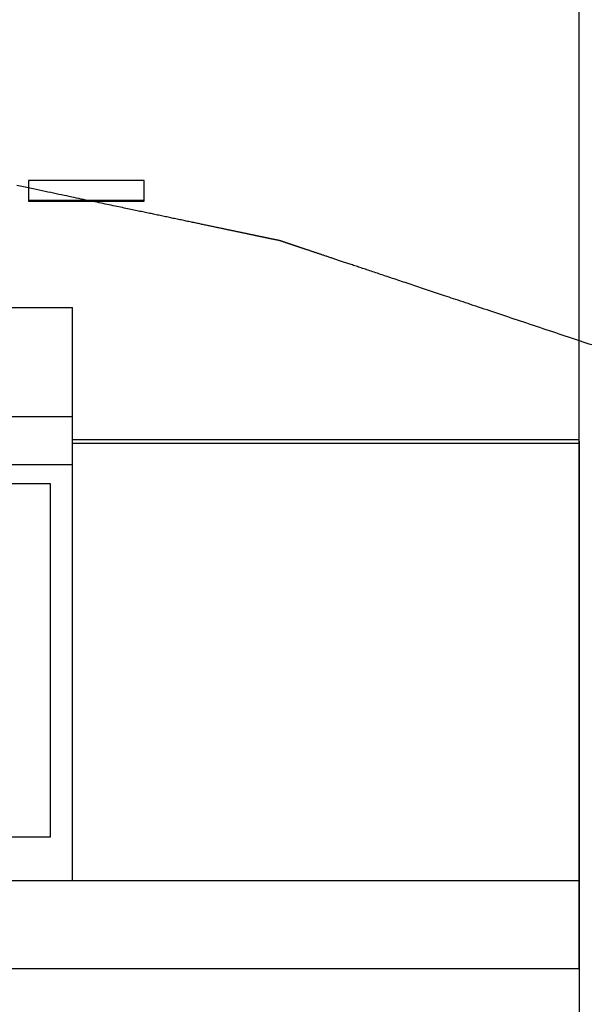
# Model space of a CAD drawing. Extents: x 0 to 841, y 0 to 594.
# Tile 68 of 129: x 494 to 507, y 235 to 257. Entities that reach past the tile are written whole.
import ezdxf

# ---------------------------------------------------------------- set-up
doc = ezdxf.new("R2010")
doc.units = 0
doc.header["$LTSCALE"] = 46.255
doc.header["$MEASUREMENT"] = 0
doc.header["$PDMODE"] = 3
doc.header["$PDSIZE"] = 0.3125
doc.layers.get('0').update_dxf_attribs({"linetype": 'CONTINUOUS'})
doc.layers.get('DEFPOINTS').update_dxf_attribs({"linetype": 'CONTINUOUS'})
doc.styles.get("Standard").update_dxf_attribs({"font": 'trium.ttf.shx'})
doc.dimstyles.new('DIMSTYLE_1', dxfattribs={"dimtxt": 2.2, "dimasz": 1, "dimexe": 0.18, "dimexo": 0.0625, "dimgap": 0.09, "dimtad": 1, "dimzin": 0, "dimtxsty": 'STANDARD', "dimblk": '_ARROW_FILLED', "dimcen": 0.09, "dimazin": 3, "dimtp": 0.01, "dimtfac": 1, "dimtdec": 4, "dimtix": 1, "dimtmove": 0, "dimatfit": 3, "dimtolj": 1, "dimtzin": 0})

# ---------------------------------------------------------------- blocks, each defined once
blk = doc.blocks.new('_ARROW_FILLED')
at = {"linetype": 'BYBLOCK'}
blk.add_hatch(color=0, dxfattribs=at).paths.add_polyline_path([(0, 0), (-1, 0.25), (-1, -0.25)], flags=0)
at = {"color": 0, "linetype": 'BYBLOCK'}
blk.add_lwpolyline([(0, 0), (-1, 0.25), (-1, -0.25), (-1, -0.25)], close=True, dxfattribs=at)
blk = doc.blocks.new('*D9')
at = {"color": 0}
for p, q in [((331.945, 247.769), (331.945, 199.586)), ((506.945, 247.769), (506.945, 199.586)), ((332.945, 199.766), (505.945, 199.766))]:
    blk.add_line(p, q, dxfattribs=at)
at = {"layer": 'DEFPOINTS', "color": 0}
for p in [(331.945, 247.831), (506.945, 247.831), (506.945, 199.766)]:
    blk.add_point(p, dxfattribs=at)
at = {"color": 0, "rotation": 180}
blk.add_blockref('_ARROW_FILLED', (331.945, 199.766), dxfattribs=at)
at = {"color": 0}
blk.add_blockref('_ARROW_FILLED', (506.945, 199.766), dxfattribs=at)
at = {"color": 0, "insert": (416.915, 201.416), "char_height": 2.2, "attachment_point": 5}
blk.add_mtext('\\A1;175.00', dxfattribs=at)

msp = doc.modelspace()

# ---------------------------------------------------------------- linework, layer by layer
at = {"color": 7, "linetype": 'CONTINUOUS'}
for p, q in [((506.9454, 235.8013), (506.9454, 359.8013)), ((497.0704, 253.6803), (494.4454, 253.6803)), ((494.4454, 253.6803), (494.4454, 253.2154)), ((497.0704, 253.2154), (497.0704, 253.6803)), ((494.4454, 253.2399), (497.0704, 253.2399)), ((494.4454, 253.2154), (497.0704, 253.2154)), ((467.4454, 250.8013), (495.4454, 250.8013)), ((495.4454, 237.8013), (495.4454, 250.8013)), ((494.9454, 246.8013), (467.9454, 246.8013)), ((494.9454, 238.8013), (494.9454, 246.8013)), ((467.9454, 238.8013), (494.9454, 238.8013)), ((506.9454, 237.8013), (495.4454, 237.8013)), ((506.9454, 235.8013), (331.9454, 235.8013))]:
    msp.add_line(p, q, dxfattribs=at)
at = {"color": 9, "linetype": 'CONTINUOUS'}
for p, q in [((467.4454, 248.3314), (495.4454, 248.3314)), ((506.9454, 247.7996), (495.4454, 247.7996)), ((506.9454, 247.7174), (495.4454, 247.7174)), ((467.4454, 247.2442), (495.4454, 247.2442)), ((495.4454, 237.8013), (467.4454, 237.8013))]:
    msp.add_line(p, q, dxfattribs=at)
at = {"color": 2, "linetype": 'CONTINUOUS'}
msp.add_lwpolyline([(507.2298, 249.952), (507.1664, 249.9731), (507.1021, 249.9946), (507.0368, 250.0164), (506.9705, 250.0386), (506.9033, 250.061), (506.8353, 250.0837), (506.7665, 250.1067), (506.6969, 250.1299), (506.6268, 250.1534), (506.556, 250.177), (506.4847, 250.2008), (506.413, 250.2248), (506.3409, 250.2489), (506.2684, 250.2731), (506.1957, 250.2974), (506.1228, 250.3217), (506.0498, 250.3461), (505.9767, 250.3705), (505.9036, 250.395), (505.8305, 250.4194), (505.7576, 250.4437), (505.6849, 250.468), (505.6125, 250.4922), (505.5403, 250.5163), (505.4686, 250.5402), (505.3973, 250.5641), (505.3266, 250.5877), (505.2564, 250.6111), (505.1869, 250.6344), (505.1181, 250.6573), (505.05, 250.6801), (504.9828, 250.7025), (504.9166, 250.7247), (504.8513, 250.7465), (504.7869, 250.768), (504.7236, 250.7891), (504.6612, 250.81), (504.5998, 250.8305), (504.5393, 250.8507), (504.4799, 250.8705), (504.4214, 250.8901), (504.3639, 250.9093), (504.3073, 250.9282), (504.2518, 250.9467), (504.1972, 250.965), (504.1436, 250.9829), (504.0909, 251.0005), (504.0393, 251.0177), (503.9886, 251.0346), (503.9388, 251.0513), (503.8898, 251.0676), (503.8417, 251.0837), (503.7942, 251.0996), (503.7474, 251.1152), (503.7012, 251.1306), (503.6555, 251.1459), (503.6102, 251.161), (503.5654, 251.176), (503.5209, 251.1909), (503.4766, 251.2057), (503.4325, 251.2204), (503.3886, 251.2351), (503.3447, 251.2497), (503.3008, 251.2644), (503.257, 251.279), (503.2133, 251.2936), (503.1696, 251.3082), (503.1261, 251.3228), (503.0827, 251.3372), (503.0395, 251.3517), (502.9966, 251.366), (502.9539, 251.3803), (502.9115, 251.3944), (502.8694, 251.4085), (502.8277, 251.4224), (502.7864, 251.4362), (502.7454, 251.4499), (502.705, 251.4634), (502.665, 251.4768), (502.6256, 251.4899), (502.5866, 251.503), (502.5481, 251.5158), (502.51, 251.5285), (502.4725, 251.5411), (502.4355, 251.5534), (502.3989, 251.5656), (502.3628, 251.5777), (502.3273, 251.5896), (502.2922, 251.6013), (502.2576, 251.6129), (502.2234, 251.6243), (502.1898, 251.6355), (502.1567, 251.6466), (502.124, 251.6575), (502.0919, 251.6682), (502.0602, 251.6788), (502.029, 251.6892), (501.9983, 251.6995), (501.9681, 251.7096), (501.9383, 251.7195), (501.9091, 251.7293), (501.8803, 251.7389), (501.8521, 251.7483), (501.8243, 251.7576), (501.797, 251.7667), (501.7702, 251.7757), (501.7438, 251.7845), (501.718, 251.7931), (501.6927, 251.8016), (501.6678, 251.8099), (501.6434, 251.818), (501.6194, 251.826), (501.5958, 251.8339), (501.5727, 251.8416), (501.5499, 251.8492), (501.5275, 251.8567), (501.5055, 251.8641), (501.4838, 251.8713), (501.4624, 251.8785), (501.4414, 251.8855), (501.4206, 251.8924), (501.4001, 251.8993), (501.3799, 251.906), (501.3599, 251.9127), (501.3402, 251.9193), (501.3207, 251.9258), (501.3014, 251.9323), (501.2824, 251.9386), (501.2636, 251.9449), (501.2451, 251.9511), (501.2268, 251.9572), (501.2088, 251.9632), (501.191, 251.9691), (501.1735, 251.975), (501.1562, 251.9808), (501.1391, 251.9865), (501.1223, 251.9921), (501.1057, 251.9976), (501.0894, 252.0031), (501.0733, 252.0084), (501.0575, 252.0137), (501.0419, 252.0189), (501.0265, 252.0241), (501.0114, 252.0291), (500.9965, 252.0341), (500.9819, 252.039), (500.9675, 252.0438), (500.9534, 252.0485), (500.9395, 252.0531), (500.9259, 252.0577), (500.9125, 252.0622), (500.8993, 252.0666), (500.8864, 252.0709), (500.8737, 252.0751), (500.8613, 252.0793), (500.8491, 252.0834), (500.8371, 252.0874), (500.8253, 252.0913), (500.8137, 252.0952), (500.8023, 252.099), (500.7911, 252.1027), (500.7801, 252.1064), (500.7693, 252.11), (500.7586, 252.1136), (500.7481, 252.1171), (500.7377, 252.1206), (500.7274, 252.124), (500.7173, 252.1274), (500.7073, 252.1307), (500.6975, 252.134), (500.6877, 252.1373), (500.6781, 252.1405), (500.6686, 252.1436), (500.6592, 252.1468), (500.6499, 252.1499), (500.6408, 252.1529), (500.6318, 252.1559), (500.6229, 252.1589), (500.6141, 252.1618), (500.6055, 252.1647), (500.5969, 252.1676), (500.5885, 252.1704), (500.5802, 252.1732), (500.5721, 252.1759), (500.564, 252.1786), (500.5561, 252.1812), (500.5483, 252.1838), (500.5406, 252.1864), (500.5331, 252.1889), (500.5257, 252.1914), (500.5183, 252.1938), (500.5112, 252.1962), (500.5041, 252.1986), (500.4971, 252.2009), (500.4903, 252.2032), (500.4836, 252.2054), (500.477, 252.2076), (500.4706, 252.2098), (500.4642, 252.2119), (500.458, 252.214), (500.4519, 252.216), (500.4459, 252.218), (500.44, 252.22), (500.4342, 252.2219), (500.4286, 252.2238), (500.423, 252.2257), (500.4174, 252.2275), (500.412, 252.2293), (500.4067, 252.2311), (500.4014, 252.2329), (500.3962, 252.2346), (500.3911, 252.2363), (500.386, 252.238), (500.3811, 252.2397), (500.3761, 252.2413), (500.3712, 252.243), (500.3664, 252.2446), (500.3617, 252.2462), (500.357, 252.2477), (500.3524, 252.2493), (500.3478, 252.2508), (500.3433, 252.2523), (500.3388, 252.2538), (500.3344, 252.2553), (500.3301, 252.2567), (500.3259, 252.2581), (500.3217, 252.2595), (500.3175, 252.2609), (500.3134, 252.2623), (500.3094, 252.2636), (500.3054, 252.2649), (500.3015, 252.2662), (500.2977, 252.2675), (500.2939, 252.2688), (500.2902, 252.27), (500.2866, 252.2713), (500.283, 252.2725), (500.2794, 252.2736), (500.276, 252.2748), (500.2725, 252.2759), (500.2692, 252.2771), (500.2659, 252.2782), (500.2627, 252.2792), (500.2595, 252.2803), (500.2564, 252.2813), (500.2533, 252.2823), (500.2504, 252.2833), (500.2474, 252.2843), (500.2445, 252.2853), (500.2417, 252.2862), (500.2389, 252.2872), (500.2362, 252.2881), (500.2336, 252.289), (500.231, 252.2898), (500.2284, 252.2907), (500.2259, 252.2915), (500.2234, 252.2924), (500.221, 252.2932), (500.2186, 252.294), (500.2163, 252.2947), (500.214, 252.2955), (500.2117, 252.2962), (500.2096, 252.297), (500.2074, 252.2977), (500.2053, 252.2984), (500.2032, 252.2991), (500.2012, 252.2997), (500.1993, 252.3004), (500.1974, 252.301), (500.1955, 252.3017), (500.1937, 252.3023), (500.1919, 252.3029), (500.1901, 252.3035), (500.1884, 252.304), (500.1868, 252.3046), (500.1852, 252.3051), (500.1836, 252.3056), (500.1821, 252.3061), (500.1807, 252.3066), (500.1793, 252.3071), (500.1779, 252.3076), (500.1766, 252.308), (500.1753, 252.3084), (500.174, 252.3088), (500.1729, 252.3092), (500.1717, 252.3096), (500.1706, 252.31), (500.1695, 252.3103), (500.1685, 252.3107), (500.1676, 252.311), (500.1666, 252.3113), (500.1657, 252.3116), (500.1649, 252.3119), (500.1641, 252.3122), (500.1633, 252.3124), (500.1625, 252.3127), (500.1618, 252.3129), (500.161, 252.3132), (500.1603, 252.3134), (500.1596, 252.3136), (500.159, 252.3139), (500.1583, 252.3141), (500.1576, 252.3143), (500.157, 252.3145), (500.1563, 252.3148), (500.1557, 252.315), (500.155, 252.3152), (500.1544, 252.3154), (500.1538, 252.3156), (500.1532, 252.3158), (500.1525, 252.316), (500.1519, 252.3162), (500.1513, 252.3164), (500.1507, 252.3166), (500.1501, 252.3168), (500.1495, 252.317), (500.1489, 252.3171), (500.1483, 252.3173), (500.1477, 252.3175), (500.1472, 252.3176), (500.1466, 252.3177), (500.146, 252.3179), (500.1454, 252.318), (500.1448, 252.3182), (500.1442, 252.3183), (500.1436, 252.3184), (500.143, 252.3185), (500.1423, 252.3187), (500.1417, 252.3188), (500.141, 252.3189), (500.1403, 252.3191), (500.1396, 252.3192), (500.1389, 252.3194), (500.1381, 252.3195), (500.1373, 252.3197), (500.1365, 252.3199), (500.1357, 252.32), (500.1348, 252.3202), (500.134, 252.3204), (500.133, 252.3206), (500.1321, 252.3208), (500.1311, 252.321), (500.1301, 252.3212), (500.1291, 252.3214), (500.1281, 252.3216), (500.127, 252.3219), (500.1259, 252.3221), (500.1247, 252.3223), (500.1235, 252.3226), (500.1223, 252.3228), (500.1211, 252.3231), (500.1198, 252.3234), (500.1185, 252.3236), (500.1172, 252.3239), (500.1158, 252.3242), (500.1144, 252.3245), (500.113, 252.3248), (500.1115, 252.3251), (500.1101, 252.3254), (500.1085, 252.3257), (500.107, 252.326), (500.1054, 252.3264), (500.1038, 252.3267), (500.1022, 252.3271), (500.1005, 252.3274), (500.0988, 252.3278), (500.0971, 252.3281), (500.0953, 252.3285), (500.0936, 252.3289), (500.0918, 252.3292), (500.09, 252.3296), (500.0882, 252.33), (500.0863, 252.3304), (500.0845, 252.3308), (500.0827, 252.3311), (500.0808, 252.3315), (500.0789, 252.3319), (500.0771, 252.3323), (500.0752, 252.3327), (500.0734, 252.3331), (500.0715, 252.3335), (500.0696, 252.3339), (500.0677, 252.3343), (500.0658, 252.3347), (500.0639, 252.3351), (500.062, 252.3355), (500.06, 252.3359), (500.058, 252.3363), (500.056, 252.3367), (500.054, 252.3372), (500.0519, 252.3376), (500.0498, 252.338), (500.0477, 252.3385), (500.0455, 252.3389), (500.0432, 252.3394), (500.041, 252.3399), (500.0387, 252.3404), (500.0363, 252.3409), (500.0339, 252.3414), (500.0315, 252.3419), (500.029, 252.3424), (500.0265, 252.3429), (500.0239, 252.3435), (500.0213, 252.344), (500.0187, 252.3446), (500.016, 252.3451), (500.0133, 252.3457), (500.0105, 252.3463), (500.0077, 252.3469), (500.0048, 252.3475), (500.0019, 252.3481), (499.999, 252.3487), (499.9959, 252.3493), (499.9928, 252.35), (499.9897, 252.3507), (499.9864, 252.3513), (499.9831, 252.352), (499.9796, 252.3528), (499.9761, 252.3535), (499.9725, 252.3543), (499.9687, 252.355), (499.9649, 252.3558), (499.9609, 252.3567), (499.9568, 252.3575), (499.9526, 252.3584), (499.9483, 252.3593), (499.9439, 252.3603), (499.9393, 252.3612), (499.9346, 252.3622), (499.9299, 252.3632), (499.925, 252.3642), (499.92, 252.3653), (499.9149, 252.3663), (499.9098, 252.3674), (499.9045, 252.3685), (499.8991, 252.3696), (499.8937, 252.3708), (499.8882, 252.3719), (499.8825, 252.3731), (499.8768, 252.3743), (499.8711, 252.3755), (499.8652, 252.3768), (499.8592, 252.378), (499.8532, 252.3793), (499.8471, 252.3806), (499.8409, 252.3819), (499.8346, 252.3832), (499.8283, 252.3845), (499.8218, 252.3859), (499.8153, 252.3872), (499.8087, 252.3886), (499.802, 252.39), (499.7952, 252.3914), (499.7884, 252.3929), (499.7814, 252.3943), (499.7744, 252.3958), (499.7673, 252.3973), (499.76, 252.3988), (499.7527, 252.4004), (499.7452, 252.4019), (499.7376, 252.4035), (499.7299, 252.4051), (499.722, 252.4068), (499.7141, 252.4085), (499.7059, 252.4102), (499.6977, 252.4119), (499.6892, 252.4137), (499.6806, 252.4155), (499.6719, 252.4173), (499.663, 252.4192), (499.6539, 252.4211), (499.6446, 252.423), (499.6352, 252.425), (499.6256, 252.427), (499.6159, 252.4291), (499.606, 252.4311), (499.5959, 252.4332), (499.5856, 252.4354), (499.5752, 252.4376), (499.5647, 252.4398), (499.5539, 252.442), (499.543, 252.4443), (499.532, 252.4467), (499.5207, 252.449), (499.5093, 252.4514), (499.4978, 252.4538), (499.486, 252.4563), (499.4741, 252.4588), (499.4621, 252.4613), (499.4499, 252.4639), (499.4375, 252.4665), (499.4249, 252.4691), (499.4122, 252.4718), (499.3993, 252.4745), (499.3863, 252.4772), (499.373, 252.48), (499.3597, 252.4828), (499.3461, 252.4856), (499.3324, 252.4885), (499.3185, 252.4914), (499.3045, 252.4944), (499.2904, 252.4973), (499.2761, 252.5003), (499.2618, 252.5033), (499.2473, 252.5064), (499.2327, 252.5094), (499.2181, 252.5125), (499.2034, 252.5156), (499.1887, 252.5187), (499.1739, 252.5218), (499.159, 252.5249), (499.1442, 252.528), (499.1293, 252.5311), (499.1144, 252.5342), (499.0995, 252.5374), (499.0846, 252.5405), (499.0696, 252.5436), (499.0545, 252.5468), (499.0393, 252.55), (499.024, 252.5532), (499.0085, 252.5564), (498.9928, 252.5597), (498.977, 252.5631), (498.9609, 252.5664), (498.9446, 252.5699), (498.928, 252.5733), (498.9111, 252.5769), (498.8939, 252.5805), (498.8764, 252.5842), (498.8586, 252.5879), (498.8404, 252.5917), (498.8219, 252.5956), (498.8031, 252.5995), (498.7839, 252.6036), (498.7644, 252.6076), (498.7446, 252.6118), (498.7244, 252.616), (498.7039, 252.6203), (498.6831, 252.6247), (498.662, 252.6291), (498.6405, 252.6336), (498.6187, 252.6382), (498.5966, 252.6428), (498.5741, 252.6476), (498.5513, 252.6523), (498.5282, 252.6572), (498.5047, 252.6621), (498.4809, 252.6671), (498.4568, 252.6722), (498.4324, 252.6773), (498.4076, 252.6825), (498.3825, 252.6878), (498.357, 252.6931), (498.3313, 252.6985), (498.3052, 252.704), (498.2787, 252.7095), (498.252, 252.7151), (498.2249, 252.7208), (498.1975, 252.7266), (498.1697, 252.7324), (498.1417, 252.7382), (498.1135, 252.7442), (498.0849, 252.7502), (498.0562, 252.7562), (498.0273, 252.7623), (497.9981, 252.7684), (497.9689, 252.7745), (497.9395, 252.7807), (497.91, 252.7869), (497.8804, 252.7931), (497.8507, 252.7993), (497.821, 252.8055), (497.7913, 252.8118), (497.7615, 252.818), (497.7318, 252.8242), (497.7021, 252.8305), (497.6723, 252.8367), (497.6426, 252.8429), (497.6129, 252.8492), (497.5831, 252.8554), (497.5534, 252.8616), (497.5237, 252.8679), (497.4939, 252.8741), (497.4642, 252.8804), (497.4345, 252.8866), (497.4047, 252.8928), (497.375, 252.8991), (497.3453, 252.9053), (497.3155, 252.9115), (497.2857, 252.9178), (497.2559, 252.9241), (497.2258, 252.9304), (497.1957, 252.9367), (497.1653, 252.9431), (497.1346, 252.9495), (497.1036, 252.956), (497.0723, 252.9626), (497.0406, 252.9692), (497.0084, 252.976), (496.9758, 252.9828), (496.9426, 252.9898), (496.9088, 252.9968), (496.8745, 253.0041), (496.8394, 253.0114), (496.8038, 253.0189), (496.7674, 253.0265), (496.7304, 253.0343), (496.6927, 253.0422), (496.6544, 253.0502), (496.6154, 253.0584), (496.5758, 253.0667), (496.5355, 253.0751), (496.4945, 253.0837), (496.4529, 253.0925), (496.4106, 253.1013), (496.3677, 253.1104), (496.324, 253.1195), (496.2798, 253.1288), (496.2348, 253.1382), (496.1892, 253.1478), (496.143, 253.1575), (496.0961, 253.1673), (496.0485, 253.1773), (496.0003, 253.1874), (495.9514, 253.1977), (495.9018, 253.2081), (495.8516, 253.2186), (495.8007, 253.2293), (495.7492, 253.2401), (495.697, 253.251), (495.6441, 253.2621), (495.5906, 253.2733), (495.5364, 253.2847), (495.4816, 253.2962), (495.426, 253.3079), (495.3697, 253.3197), (495.3126, 253.3316), (495.2547, 253.3438), (495.1959, 253.3561), (495.1361, 253.3687), (495.0754, 253.3814), (495.0137, 253.3943), (494.9509, 253.4075), (494.887, 253.4209), (494.822, 253.4345), (494.7558, 253.4484), (494.6883, 253.4626), (494.6196, 253.477), (494.5496, 253.4917), (494.4782, 253.5067), (494.4055, 253.5219), (494.3315, 253.5374), (494.2562, 253.5532), (494.1795, 253.5693)], dxfattribs=at)

# ---------------------------------------------------------------- dimensions: what is measured, and where the dimension line sits
dim = msp.add_linear_dim(base=(506.9454, 199.7663), p1=(331.9454, 247.8314), p2=(506.9454, 247.8314), dimstyle='DIMSTYLE_1', dxfattribs=at)
dim.commit()
dim.dimension.update_dxf_attribs({"geometry": '*D9', "text_midpoint": (416.9154, 201.4163), "dimtype": 160})

doc.saveas('drawing.dxf')
